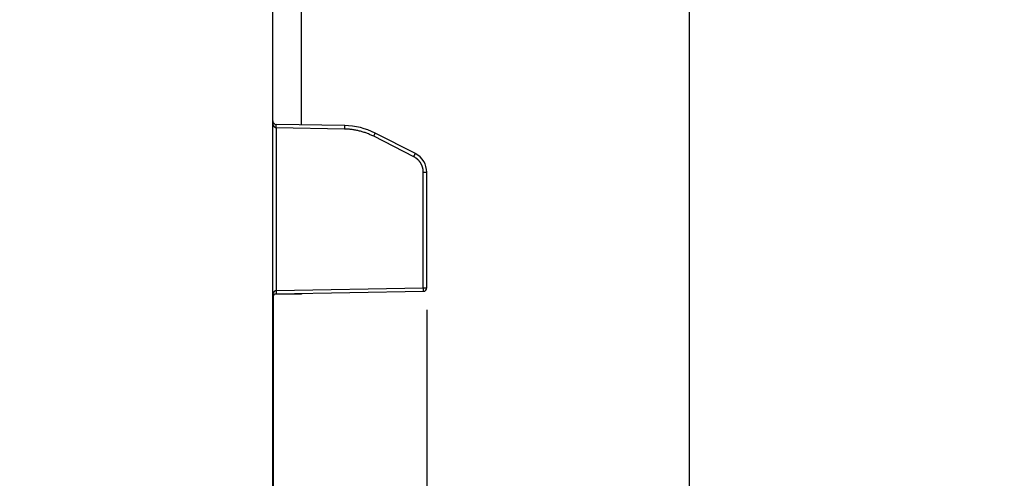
# Model space of a CAD drawing. Header units: inches. Extents: x 0 to 22, y 0 to 17.
# Tile 51 of 59: x 12.9 to 15.7, y 8.6 to 10. Entities that reach past the tile are written whole.
import ezdxf

# ---------------------------------------------------------------- set-up
doc = ezdxf.new("R2010")
doc.units = ezdxf.units.IN
doc.header["$LTSCALE"] = 1.21
doc.header["$MEASUREMENT"] = 0
doc.layers.get('0').update_dxf_attribs({"linetype": 'CONTINUOUS'})
doc.layers.add('DIMENSIONS', color=7, linetype='CONTINUOUS')
doc.styles.get("Standard").update_dxf_attribs({"font": 'txt', "width": 0.8})
doc.dimstyles.new('DIMSTYLE_1', dxfattribs={"dimtxt": 0.125, "dimasz": 0.18, "dimexe": 0.18, "dimexo": 0.0625, "dimgap": 0.09, "dimtad": 0, "dimtih": 1, "dimtoh": 1, "dimdec": 3, "dimzin": 4, "dimdsep": 46, "dimtxsty": 'STANDARD', "dimblk": '_FILLED', "dimblk1": '_FILLED', "dimblk2": '_FILLED', "dimcen": 0.09, "dimadec": 0, "dimazin": 0, "dimtp": 0.01, "dimtm": 0.01, "dimtfac": 1, "dimtdec": 3, "dimtofl": 0, "dimtmove": 0, "dimatfit": 3, "dimldrblk": '_FILLED', "dimfxl": 1, "dimtolj": 1, "dimtzin": 4, "dimarcsym": 0})

# ---------------------------------------------------------------- blocks, each defined once
blk = doc.blocks.new('_FILLED')
at = {"color": 0, "linetype": 'BYBLOCK'}
blk.add_solid([(0, 0), (-1, 0.174), (-1, -0.174)], dxfattribs=at)
blk = doc.blocks.new('*D3')
at = {"layer": 'DIMENSIONS', "color": 2, "linetype": 'CONTINUOUS'}
for p, q in [((14.0462, 9.1218), (14.0462, 6.4727)), ((13.6082, 8.5512), (13.6082, 6.4727)), ((13.6082, 6.5977), (13.2482, 6.5977)), ((14.0462, 6.5977), (14.4617, 6.5977))]:
    blk.add_line(p, q, dxfattribs=at)
at = {"layer": 'DIMENSIONS', "color": 2, "linetype": 'CONTINUOUS', "xscale": 0.18, "yscale": 0.18, "zscale": 0.18}
blk.add_blockref('_FILLED', (13.6082, 6.5977), dxfattribs=at)
at = {"layer": 'DIMENSIONS', "color": 2, "linetype": 'CONTINUOUS', "xscale": 0.18, "yscale": 0.18, "zscale": 0.18, "rotation": 180}
blk.add_blockref('_FILLED', (14.0462, 6.5977), dxfattribs=at)
at = {"layer": 'DIMENSIONS', "color": 2, "linetype": 'CONTINUOUS', "width": 0.8}
for s, p in [('[', (15.0492, 6.5352)), (']', (15.6492, 6.5352)), ('.438', (14.5242, 6.5352)), ('11.13', (15.1492, 6.5352))]:
    blk.add_text(s, height=0.125, dxfattribs=at).set_placement(p)
blk = doc.blocks.new('*D4')
at = {"layer": 'DIMENSIONS', "color": 2, "linetype": 'CONTINUOUS'}
for p, q in [((13.2806, 13.3636), (14.9212, 13.3636)), ((14.7962, 13.3636), (14.7962, 10.5866)), ((14.7962, 7.3479), (14.7962, 10.3366)), ((12.8837, 7.3479), (14.9212, 7.3479))]:
    blk.add_line(p, q, dxfattribs=at)
at = {"layer": 'DIMENSIONS', "color": 2, "linetype": 'CONTINUOUS', "xscale": 0.18, "yscale": 0.18, "zscale": 0.18}
for p, rotation in [((14.7962, 13.3636), 90), ((14.7962, 7.3479), 270)]:
    blk.add_blockref('_FILLED', p, dxfattribs=dict(at, rotation=rotation))
at = {"layer": 'DIMENSIONS', "color": 2, "linetype": 'CONTINUOUS', "width": 0.8}
for s, p in [('6.016', (14.1337, 10.3991)), ('[', (14.7587, 10.3991)), ('152.8', (14.8587, 10.3991)), (']', (15.3587, 10.3991))]:
    blk.add_text(s, height=0.125, dxfattribs=at).set_placement(p)

msp = doc.modelspace()

# ---------------------------------------------------------------- linework, layer by layer
at = {"color": 7, "linetype": 'CONTINUOUS'}
for p, q in [((13.6062, 8.4377), (13.6062, 13.3605)), ((13.6883, 9.6499), (13.6883, 12.1102)), ((13.8117, 9.6477), (13.6161, 9.6512)), ((13.8116, 9.6378), (13.6161, 9.6412)), ((13.6161, 9.6412), (13.6161, 9.1769)), ((14.009, 9.5588), (13.8946, 9.6171)), ((14.0135, 9.5677), (13.899, 9.626)), ((14.0363, 9.5142), (14.0462, 9.5142)), ((14.0363, 9.1843), (14.0363, 9.5142)), ((14.0462, 9.1843), (14.0462, 9.5142)), ((13.6883, 9.1665), (13.6134, 9.1665)), ((13.6161, 9.1769), (14.0363, 9.1843)), ((13.6161, 9.1669), (14.0364, 9.1743)), ((13.6883, 9.1682), (13.6883, 9.1665)), ((14.0363, 9.1843), (14.0462, 9.1843)), ((13.6082, 8.3524), (13.6082, 9.1629)), ((13.6062, 9.1127), (13.6082, 9.1127)), ((13.6062, 9.1027), (13.6082, 9.1027)), ((13.6062, 9.0973), (13.6082, 9.0973)), ((13.6062, 9.0873), (13.6082, 9.0873)), ((13.6082, 8.6474), (13.6062, 8.6474)), ((13.6062, 8.6437), (13.6082, 8.6437))]:
    msp.add_line(p, q, dxfattribs=at)
for centre, radius, start, end in [((13.6162, 9.6612), 0.01, 180, 269), ((13.8082, 9.4478), 0.2, 63, 89), ((13.9862, 9.5142), 0.06, 0, 62.9856), ((13.6162, 9.1569), 0.01, 91, 180), ((14.0362, 9.1843), 0.01, 271, 360)]:
    msp.add_arc(centre, radius, start, end, dxfattribs=at)
for points, knots in [([(13.6161, 9.6412), (13.616, 9.6412), (13.6158, 9.6412), (13.6155, 9.6412), (13.6152, 9.6413), (13.6148, 9.6414), (13.6145, 9.6415), (13.6141, 9.6416), (13.6138, 9.6418), (13.6134, 9.642), (13.613, 9.6422), (13.6126, 9.6425), (13.6122, 9.6428), (13.6118, 9.6432), (13.6114, 9.6436), (13.611, 9.6441), (13.6105, 9.6447), (13.6101, 9.6454), (13.6096, 9.6461), (13.6092, 9.647), (13.6087, 9.6479), (13.6083, 9.649), (13.6079, 9.6502), (13.6075, 9.6515), (13.6071, 9.6529), (13.6068, 9.6544), (13.6066, 9.656), (13.6064, 9.6577), (13.6063, 9.6594), (13.6062, 9.6606), (13.6062, 9.6612)], [0, 0, 0, 0, 0.013501, 0.027155, 0.041075, 0.05537, 0.070151, 0.085571, 0.101796, 0.118981, 0.137283, 0.156913, 0.178082, 0.201017, 0.226004, 0.253327, 0.283295, 0.316222, 0.352423, 0.392213, 0.43587, 0.483625, 0.535618, 0.591888, 0.652303, 0.716575, 0.78423, 0.854584, 0.926781, 1, 1, 1, 1]), ([(13.6161, 9.6412), (13.6161, 9.6414), (13.6161, 9.6418), (13.6161, 9.6424), (13.6161, 9.643), (13.6162, 9.6436), (13.6162, 9.6441), (13.6162, 9.6447), (13.6162, 9.6453), (13.6162, 9.6458), (13.6162, 9.6463), (13.6162, 9.6468), (13.6162, 9.6473), (13.6162, 9.6478), (13.6161, 9.6482), (13.6161, 9.6486), (13.6161, 9.649), (13.6161, 9.6494), (13.6161, 9.6497), (13.6161, 9.65), (13.6161, 9.6503), (13.6161, 9.6505), (13.6161, 9.6507), (13.6161, 9.6509), (13.6161, 9.651), (13.6161, 9.6511), (13.6161, 9.6511), (13.6161, 9.6512), (13.6161, 9.6512)], [0, 0, 0, 0, 0.060324, 0.120407, 0.180063, 0.239069, 0.297207, 0.35426, 0.410018, 0.464282, 0.516858, 0.567554, 0.616182, 0.662563, 0.706527, 0.747914, 0.786574, 0.822366, 0.855158, 0.884831, 0.911277, 0.934401, 0.954119, 0.970359, 0.983066, 0.992205, 0.997781, 1, 1, 1, 1]), ([(13.8116, 9.6378), (13.8116, 9.638), (13.8116, 9.6384), (13.8116, 9.639), (13.8117, 9.6396), (13.8117, 9.6401), (13.8117, 9.6407), (13.8117, 9.6413), (13.8117, 9.6418), (13.8117, 9.6424), (13.8117, 9.6429), (13.8117, 9.6434), (13.8117, 9.6439), (13.8117, 9.6444), (13.8117, 9.6448), (13.8117, 9.6452), (13.8117, 9.6456), (13.8117, 9.646), (13.8117, 9.6463), (13.8117, 9.6466), (13.8117, 9.6469), (13.8117, 9.6471), (13.8117, 9.6473), (13.8117, 9.6474), (13.8117, 9.6476), (13.8117, 9.6477), (13.8117, 9.6477), (13.8117, 9.6477), (13.8117, 9.6477)], [0, 0, 0, 0, 0.060371, 0.120521, 0.180232, 0.239284, 0.297463, 0.354556, 0.410356, 0.464658, 0.517264, 0.567983, 0.616629, 0.663026, 0.707003, 0.748401, 0.787069, 0.822865, 0.855658, 0.885331, 0.911774, 0.93489, 0.954597, 0.970823, 0.983509, 0.992611, 0.998101, 1, 1, 1, 1]), ([(13.8946, 9.6171), (13.893, 9.6179), (13.8897, 9.6195), (13.8848, 9.6217), (13.8798, 9.6238), (13.8748, 9.6258), (13.8698, 9.6276), (13.8646, 9.6293), (13.8595, 9.6308), (13.8543, 9.6322), (13.849, 9.6334), (13.8438, 9.6345), (13.8385, 9.6354), (13.8331, 9.6362), (13.8278, 9.6368), (13.8224, 9.6373), (13.817, 9.6376), (13.8134, 9.6377), (13.8116, 9.6378)], [0, 0, 0, 0, 0.062724, 0.125358, 0.187915, 0.25041, 0.312855, 0.375268, 0.437662, 0.500052, 0.562447, 0.624854, 0.687272, 0.749711, 0.812189, 0.87472, 0.937319, 1, 1, 1, 1]), ([(13.8946, 9.6171), (13.8947, 9.6173), (13.8948, 9.6176), (13.8951, 9.6181), (13.8954, 9.6187), (13.8957, 9.6192), (13.8959, 9.6197), (13.8962, 9.6202), (13.8964, 9.6207), (13.8967, 9.6212), (13.8969, 9.6217), (13.8971, 9.6221), (13.8973, 9.6225), (13.8975, 9.623), (13.8977, 9.6234), (13.8979, 9.6237), (13.8981, 9.6241), (13.8983, 9.6244), (13.8984, 9.6247), (13.8985, 9.6249), (13.8986, 9.6252), (13.8987, 9.6254), (13.8988, 9.6256), (13.8989, 9.6257), (13.899, 9.6258), (13.899, 9.6259), (13.899, 9.6259), (13.899, 9.626), (13.899, 9.626)], [0, 0, 0, 0, 0.06045, 0.120666, 0.18043, 0.239524, 0.297734, 0.354849, 0.410662, 0.464969, 0.517574, 0.568285, 0.616919, 0.663299, 0.707257, 0.748632, 0.787276, 0.823047, 0.855817, 0.885465, 0.911885, 0.93498, 0.954668, 0.970876, 0.983548, 0.992638, 0.998118, 1, 1, 1, 1]), ([(14.009, 9.5588), (14.0091, 9.5589), (14.0093, 9.5593), (14.0096, 9.5598), (14.0098, 9.5604), (14.0101, 9.5609), (14.0104, 9.5614), (14.0106, 9.5619), (14.0109, 9.5624), (14.0111, 9.5629), (14.0113, 9.5634), (14.0116, 9.5638), (14.0118, 9.5642), (14.012, 9.5647), (14.0122, 9.565), (14.0124, 9.5654), (14.0125, 9.5658), (14.0127, 9.5661), (14.0128, 9.5664), (14.013, 9.5666), (14.0131, 9.5669), (14.0132, 9.5671), (14.0133, 9.5672), (14.0133, 9.5674), (14.0134, 9.5675), (14.0134, 9.5676), (14.0134, 9.5676), (14.0135, 9.5677), (14.0135, 9.5677)], [0, 0, 0, 0, 0.06048, 0.120727, 0.180521, 0.239645, 0.297886, 0.35503, 0.410871, 0.465207, 0.517839, 0.568576, 0.617235, 0.663639, 0.70762, 0.749017, 0.78768, 0.82347, 0.856257, 0.88592, 0.912354, 0.935461, 0.955159, 0.971376, 0.984054, 0.993149, 0.998631, 1, 1, 1, 1]), ([(14.0363, 9.5142), (14.0363, 9.5149), (14.0363, 9.5162), (14.0362, 9.5183), (14.036, 9.5203), (14.0357, 9.5223), (14.0353, 9.5243), (14.0348, 9.5263), (14.0343, 9.5282), (14.0337, 9.5302), (14.033, 9.5321), (14.0322, 9.534), (14.0314, 9.5358), (14.0305, 9.5377), (14.0295, 9.5394), (14.0284, 9.5412), (14.0273, 9.5429), (14.0261, 9.5445), (14.0248, 9.5461), (14.0235, 9.5477), (14.0221, 9.5492), (14.0206, 9.5506), (14.0191, 9.552), (14.0176, 9.5533), (14.0159, 9.5545), (14.0143, 9.5557), (14.0126, 9.5568), (14.0108, 9.5578), (14.0096, 9.5585), (14.009, 9.5588)], [0, 0, 0, 0, 0.036677, 0.0735, 0.110436, 0.147452, 0.184515, 0.221596, 0.258664, 0.295703, 0.332728, 0.369757, 0.406808, 0.443891, 0.481008, 0.518162, 0.555338, 0.592504, 0.629626, 0.66669, 0.703722, 0.740758, 0.777831, 0.814932, 0.852038, 0.889123, 0.926161, 0.963128, 1, 1, 1, 1]), ([(13.6062, 9.1569), (13.6062, 9.1575), (13.6063, 9.1587), (13.6064, 9.1604), (13.6066, 9.1621), (13.6068, 9.1637), (13.6071, 9.1652), (13.6075, 9.1666), (13.6079, 9.1679), (13.6083, 9.1691), (13.6087, 9.1702), (13.6092, 9.1711), (13.6096, 9.172), (13.6101, 9.1727), (13.6105, 9.1734), (13.611, 9.174), (13.6114, 9.1745), (13.6118, 9.1749), (13.6123, 9.1753), (13.6127, 9.1756), (13.613, 9.1759), (13.6134, 9.1761), (13.6138, 9.1763), (13.6141, 9.1765), (13.6145, 9.1766), (13.6148, 9.1767), (13.6152, 9.1768), (13.6155, 9.1769), (13.6158, 9.1769), (13.616, 9.1769), (13.6161, 9.1769)], [0, 0, 0, 0, 0.073302, 0.145603, 0.216032, 0.283724, 0.348008, 0.408411, 0.464648, 0.516613, 0.564344, 0.607984, 0.647765, 0.683973, 0.716915, 0.746913, 0.774281, 0.799321, 0.822315, 0.843527, 0.863207, 0.881545, 0.898725, 0.914934, 0.930374, 0.945196, 0.959481, 0.973314, 0.986788, 1, 1, 1, 1]), ([(13.6161, 9.1769), (13.6161, 9.1767), (13.6161, 9.1763), (13.6161, 9.1757), (13.6161, 9.1751), (13.6162, 9.1745), (13.6162, 9.174), (13.6162, 9.1734), (13.6162, 9.1728), (13.6162, 9.1723), (13.6162, 9.1718), (13.6162, 9.1712), (13.6162, 9.1708), (13.6162, 9.1703), (13.6161, 9.1699), (13.6161, 9.1694), (13.6161, 9.1691), (13.6161, 9.1687), (13.6161, 9.1684), (13.6161, 9.1681), (13.6161, 9.1678), (13.6161, 9.1676), (13.6161, 9.1674), (13.6161, 9.1672), (13.6161, 9.1671), (13.6161, 9.167), (13.6161, 9.167), (13.6161, 9.1669), (13.6161, 9.1669)], [0, 0, 0, 0, 0.060351, 0.120452, 0.180118, 0.239131, 0.297273, 0.35433, 0.410093, 0.46436, 0.516934, 0.567623, 0.616243, 0.662615, 0.70657, 0.747949, 0.7866, 0.822384, 0.85517, 0.884838, 0.911281, 0.934405, 0.954127, 0.970377, 0.983099, 0.992257, 0.997843, 1, 1, 1, 1]), ([(14.0364, 9.1743), (14.0364, 9.1743), (14.0364, 9.1743), (14.0364, 9.1743), (14.0364, 9.1744), (14.0364, 9.1746), (14.0364, 9.1747), (14.0364, 9.1749), (14.0364, 9.1751), (14.0364, 9.1754), (14.0364, 9.1757), (14.0364, 9.176), (14.0364, 9.1764), (14.0364, 9.1768), (14.0364, 9.1772), (14.0364, 9.1776), (14.0364, 9.1781), (14.0364, 9.1786), (14.0364, 9.1791), (14.0364, 9.1796), (14.0364, 9.1802), (14.0364, 9.1807), (14.0364, 9.1813), (14.0364, 9.1819), (14.0363, 9.1825), (14.0363, 9.1831), (14.0363, 9.1837), (14.0363, 9.1841), (14.0363, 9.1843)], [0, 0, 0, 0, 0.001889, 0.007354, 0.016423, 0.029081, 0.045292, 0.064989, 0.08809, 0.114517, 0.144178, 0.176964, 0.21276, 0.251428, 0.292825, 0.336805, 0.383206, 0.43186, 0.482589, 0.535207, 0.589522, 0.645336, 0.702445, 0.760642, 0.819712, 0.879441, 0.93961, 1, 1, 1, 1])]:
    msp.add_open_spline(points, degree=3, knots=knots, dxfattribs=at)
msp.add_open_spline([(14.0135, 9.5677), (14.0135, 9.5677), (14.0135, 9.5677), (14.0135, 9.5677)], degree=3, dxfattribs=at)

# ---------------------------------------------------------------- dimensions: what is measured, and where the dimension line sits
at = {"layer": 'DIMENSIONS', "color": 2, "linetype": 'CONTINUOUS'}
for base, p1, p2, angle, picture, middle in [((14.7962, 7.3479), (13.2806, 13.3636), (12.8837, 7.3479), 270, '*D4', (14.7962, 10.4616)), ((13.6082, 6.5977), (14.0462, 9.1218), (13.6082, 8.5512), 180, '*D3', (15.1367, 6.5977))]:
    dim = msp.add_linear_dim(base=base, p1=p1, p2=p2, angle=angle, dimstyle='DIMSTYLE_1', dxfattribs=at)
    dim.commit()
    dim.dimension.update_dxf_attribs({"geometry": picture, "text_midpoint": middle, "dimtype": 160})

doc.saveas('drawing.dxf')
